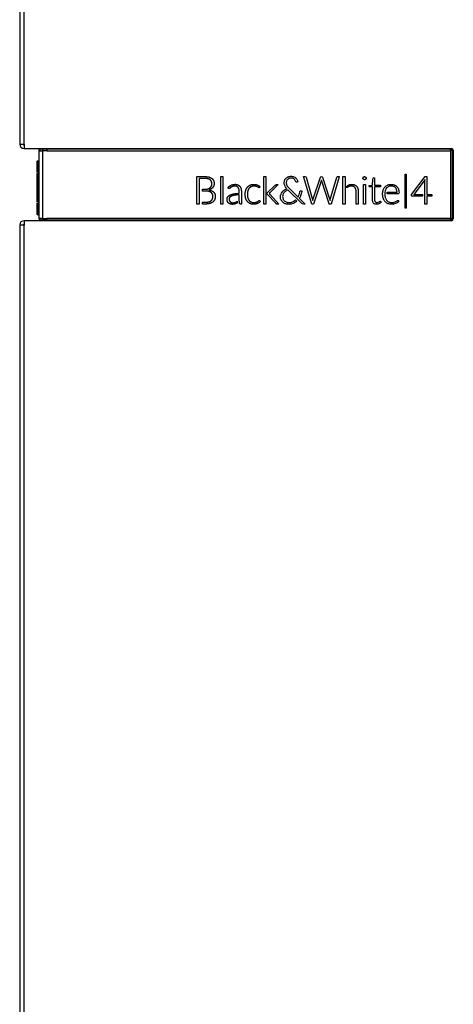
# Model space of a CAD drawing. Header units: millimetres. Extents: x 14 to 274, y 0 to 191.
# Tile 32 of 59: x 102 to 114, y 136 to 164. Entities that reach past the tile are written whole.
import ezdxf

# ---------------------------------------------------------------- set-up
doc = ezdxf.new("R2010")
doc.units = ezdxf.units.MM
doc.layers.add('134.136_BW4_CTM-', color=7, linetype='Continuous')
doc.layers.add('Standard', color=7, linetype='Continuous')

# ---------------------------------------------------------------- blocks, each defined once
blk = doc.blocks.new('SE2')
at = {"layer": '134.136_BW4_CTM-', "color": 7, "linetype": 'Continuous'}
for p, q in [((0, 48.18), (0, 33.82)), ((0.12, 33.82), (0.12, 48.18)), ((0, 33.82), (0.12, 33.82)), ((0.12, 33.82), (0.12, 33.7)), ((0.12, 33.7), (11.95, 33.7)), ((0.53, 33.64), (0.53, 33.639)), ((0.53, 33.639), (0.53, 31.761)), ((0.58, 33.69), (0.58, 33.69)), ((0.58, 33.69), (0.75, 33.69)), ((0.63, 33.689), (0.63, 33.639)), ((0.63, 33.639), (0.63, 31.761)), ((0.75, 33.69), (0.75, 33.7)), ((0.75, 33.689), (0.75, 33.69)), ((0.75, 33.69), (11.92, 33.69)), ((0.75, 33.689), (0.75, 33.639)), ((0.75, 33.689), (11.92, 33.689)), ((0.75, 33.639), (11.919, 33.639)), ((11.919, 33.639), (11.919, 31.761)), ((11.92, 33.69), (11.92, 33.7)), ((11.92, 33.689), (11.92, 33.69)), ((11.969, 33.64), (11.969, 31.76)), ((11.969, 33.64), (11.97, 33.64)), ((11.97, 33.64), (11.97, 31.76)), ((11.97, 33.64), (11.99, 33.64)), ((11.99, 33.64), (11.99, 31.76)), ((12, 33.65), (12, 31.75)), ((0.487, 33.033), (0.487, 33.352)), ((0.497, 33.362), (0.528, 33.364)), ((0.497, 33.362), (0.497, 33.035)), ((0.528, 33.014), (0.528, 33.364)), ((0.487, 32.225), (0.487, 33.003)), ((0.487, 33.003), (0.487, 33)), ((0.528, 33.014), (0.497, 33.013)), ((0.528, 33.014), (0.497, 33.013)), ((0.497, 33.013), (0.497, 32.215)), ((0.497, 33.01), (0.497, 33.013)), ((4.906, 32.161), (4.906, 32.921)), ((4.906, 32.921), (5.042, 32.921)), ((5.001, 32.87), (4.968, 32.87)), ((4.968, 32.87), (4.968, 32.161)), ((5.047, 32.87), (5.001, 32.87)), ((5.042, 32.921), (5.087, 32.921)), ((5.231, 32.911), (5.239, 32.909)), ((5.239, 32.909), (5.247, 32.906)), ((5.272, 32.832), (5.267, 32.836)), ((5.278, 32.827), (5.272, 32.832)), ((5.313, 32.874), (5.319, 32.87)), ((5.319, 32.87), (5.324, 32.866)), ((5.363, 32.814), (5.366, 32.808)), ((5.366, 32.808), (5.368, 32.802)), ((5.562, 32.161), (5.562, 32.924)), ((5.562, 32.924), (5.621, 32.924)), ((5.621, 32.924), (5.621, 32.161)), ((6.754, 32.161), (6.754, 32.924)), ((6.754, 32.924), (6.813, 32.924)), ((6.813, 32.924), (6.813, 32.161)), ((7.321, 32.767), (7.324, 32.788)), ((7.321, 32.736), (7.321, 32.767)), ((7.324, 32.788), (7.33, 32.812)), ((7.33, 32.812), (7.337, 32.828)), ((7.337, 32.828), (7.342, 32.837)), ((7.342, 32.837), (7.353, 32.855)), ((7.353, 32.855), (7.367, 32.872)), ((7.367, 32.872), (7.378, 32.883)), ((7.378, 32.883), (7.386, 32.889)), ((7.382, 32.789), (7.378, 32.767)), ((7.378, 32.767), (7.378, 32.74)), ((7.386, 32.8), (7.382, 32.789)), ((7.386, 32.889), (7.405, 32.901)), ((7.394, 32.818), (7.386, 32.8)), ((7.407, 32.836), (7.394, 32.818)), ((7.405, 32.901), (7.425, 32.912)), ((7.412, 32.842), (7.407, 32.836)), ((7.426, 32.854), (7.412, 32.842)), ((7.425, 32.912), (7.441, 32.919)), ((7.445, 32.866), (7.426, 32.854)), ((7.441, 32.919), (7.446, 32.92)), ((7.454, 32.87), (7.445, 32.866)), ((7.446, 32.92), (7.47, 32.926)), ((7.472, 32.876), (7.454, 32.87)), ((7.47, 32.926), (7.492, 32.929)), ((7.495, 32.88), (7.472, 32.876)), ((7.492, 32.929), (7.523, 32.93)), ((7.515, 32.882), (7.495, 32.88)), ((7.532, 32.88), (7.515, 32.882)), ((7.523, 32.93), (7.547, 32.927)), ((7.55, 32.877), (7.532, 32.88)), ((7.547, 32.927), (7.572, 32.921)), ((7.564, 32.872), (7.55, 32.877)), ((7.583, 32.862), (7.564, 32.872)), ((7.572, 32.921), (7.59, 32.915)), ((7.602, 32.847), (7.583, 32.862)), ((7.59, 32.915), (7.611, 32.904)), ((7.617, 32.829), (7.602, 32.847)), ((7.611, 32.904), (7.63, 32.892)), ((7.627, 32.814), (7.617, 32.829)), ((7.645, 32.772), (7.627, 32.814)), ((7.63, 32.892), (7.645, 32.88)), ((7.645, 32.88), (7.659, 32.864)), ((7.658, 32.765), (7.645, 32.772)), ((7.676, 32.767), (7.658, 32.765)), ((7.659, 32.864), (7.672, 32.846)), ((7.672, 32.846), (7.682, 32.83)), ((7.695, 32.774), (7.676, 32.767)), ((7.682, 32.83), (7.687, 32.816)), ((7.687, 32.816), (7.692, 32.797)), ((7.692, 32.797), (7.695, 32.774)), ((8.084, 32.161), (7.855, 32.921)), ((7.855, 32.921), (7.893, 32.921)), ((7.893, 32.921), (7.918, 32.917)), ((7.918, 32.917), (7.924, 32.905)), ((7.924, 32.905), (8.097, 32.316)), ((8.117, 32.281), (8.321, 32.903)), ((8.349, 32.821), (8.134, 32.161)), ((8.321, 32.903), (8.331, 32.917)), ((8.331, 32.917), (8.343, 32.922)), ((8.343, 32.922), (8.374, 32.915)), ((8.35, 32.827), (8.349, 32.821)), ((8.565, 32.164), (8.35, 32.827)), ((8.374, 32.915), (8.381, 32.906)), ((8.381, 32.906), (8.569, 32.334)), ((8.597, 32.283), (8.778, 32.903)), ((8.844, 32.916), (8.617, 32.161)), ((8.778, 32.903), (8.788, 32.917)), ((8.788, 32.917), (8.799, 32.921)), ((8.799, 32.921), (8.842, 32.921)), ((8.842, 32.921), (8.844, 32.916)), ((8.946, 32.161), (8.946, 32.924)), ((8.946, 32.924), (9.005, 32.924)), ((9.005, 32.924), (9.005, 32.161)), ((9.504, 32.893), (9.504, 32.894)), ((9.504, 32.892), (9.504, 32.893)), ((9.504, 32.859), (9.504, 32.86)), ((9.504, 32.86), (9.504, 32.86)), ((9.513, 32.907), (9.514, 32.908)), ((9.513, 32.907), (9.513, 32.907)), ((9.513, 32.846), (9.513, 32.847)), ((9.514, 32.846), (9.513, 32.846)), ((9.526, 32.916), (9.527, 32.916)), ((9.527, 32.837), (9.526, 32.837)), ((9.527, 32.916), (9.529, 32.917)), ((9.528, 32.837), (9.527, 32.837)), ((9.559, 32.917), (9.561, 32.916)), ((9.561, 32.837), (9.56, 32.837)), ((9.561, 32.916), (9.561, 32.916)), ((9.561, 32.837), (9.561, 32.837)), ((9.574, 32.908), (9.574, 32.907)), ((9.574, 32.907), (9.575, 32.907)), ((9.575, 32.847), (9.574, 32.846)), ((9.574, 32.846), (9.574, 32.846)), ((9.583, 32.894), (9.584, 32.893)), ((9.584, 32.86), (9.583, 32.859)), ((9.584, 32.893), (9.584, 32.892)), ((9.584, 32.86), (9.584, 32.86)), ((9.764, 32.682), (9.776, 32.861)), ((9.776, 32.861), (9.783, 32.879)), ((9.783, 32.879), (9.791, 32.884)), ((9.791, 32.884), (9.822, 32.884)), ((9.822, 32.884), (9.822, 32.682)), ((10.67, 32.05), (10.67, 32.987)), ((10.67, 32.987), (10.696, 32.987)), ((10.696, 32.987), (10.696, 32.05)), ((10.84, 32.421), (11.219, 32.923)), ((11.218, 32.841), (10.908, 32.426)), ((11.216, 32.161), (11.217, 32.834)), ((11.217, 32.834), (11.218, 32.841)), ((11.219, 32.923), (11.271, 32.923)), ((11.271, 32.923), (11.271, 32.426)), ((0.528, 32.66), (0.53, 32.66)), ((5.056, 32.521), (5.056, 32.57)), ((5.056, 32.57), (5.073, 32.57)), ((5.085, 32.521), (5.056, 32.521)), ((5.073, 32.57), (5.098, 32.57)), ((5.209, 32.581), (5.215, 32.583)), ((5.215, 32.583), (5.221, 32.585)), ((5.237, 32.511), (5.231, 32.512)), ((5.243, 32.509), (5.237, 32.511)), ((5.247, 32.553), (5.243, 32.552)), ((5.243, 32.552), (5.253, 32.55)), ((5.271, 32.613), (5.274, 32.617)), ((5.274, 32.617), (5.278, 32.62)), ((5.291, 32.573), (5.287, 32.571)), ((5.296, 32.576), (5.291, 32.573)), ((5.298, 32.481), (5.294, 32.484)), ((5.302, 32.478), (5.298, 32.481)), ((5.306, 32.66), (5.308, 32.665)), ((5.308, 32.665), (5.31, 32.669)), ((5.34, 32.615), (5.337, 32.611)), ((5.343, 32.619), (5.34, 32.615)), ((5.358, 32.5), (5.363, 32.495)), ((5.363, 32.495), (5.369, 32.489)), ((5.371, 32.667), (5.369, 32.662)), ((5.372, 32.672), (5.371, 32.667)), ((5.817, 32.601), (5.815, 32.599)), ((5.819, 32.603), (5.817, 32.601)), ((5.847, 32.624), (5.844, 32.622)), ((5.847, 32.682), (5.855, 32.686)), ((5.85, 32.627), (5.847, 32.624)), ((5.855, 32.686), (5.863, 32.689)), ((5.891, 32.647), (5.887, 32.646)), ((5.896, 32.649), (5.891, 32.647)), ((6.031, 32.696), (6.036, 32.693)), ((6.036, 32.693), (6.042, 32.691)), ((6.049, 32.615), (6.042, 32.624)), ((6.087, 32.658), (6.094, 32.649)), ((6.121, 32.597), (6.125, 32.585)), ((6.134, 32.475), (6.134, 32.432)), ((6.254, 32.533), (6.257, 32.542)), ((6.257, 32.542), (6.259, 32.55)), ((6.299, 32.623), (6.304, 32.629)), ((6.304, 32.629), (6.309, 32.635)), ((6.313, 32.525), (6.311, 32.518)), ((6.315, 32.532), (6.313, 32.525)), ((6.349, 32.597), (6.345, 32.592)), ((6.353, 32.602), (6.349, 32.597)), ((6.373, 32.683), (6.38, 32.687)), ((6.38, 32.687), (6.388, 32.69)), ((6.407, 32.642), (6.402, 32.64)), ((6.413, 32.645), (6.407, 32.642)), ((6.541, 32.651), (6.537, 32.652)), ((6.545, 32.65), (6.541, 32.651)), ((6.57, 32.693), (6.577, 32.69)), ((6.579, 32.636), (6.576, 32.637)), ((6.577, 32.69), (6.584, 32.687)), ((6.581, 32.635), (6.579, 32.636)), ((6.603, 32.621), (6.601, 32.622)), ((6.605, 32.619), (6.603, 32.621)), ((6.63, 32.615), (6.629, 32.615)), ((6.63, 32.616), (6.63, 32.615)), ((6.649, 32.644), (6.65, 32.643)), ((6.65, 32.643), (6.649, 32.644)), ((6.851, 32.475), (6.853, 32.476)), ((6.851, 32.432), (6.851, 32.475)), ((6.853, 32.476), (7.064, 32.678)), ((7.157, 32.698), (6.922, 32.475)), ((7.064, 32.678), (7.071, 32.684)), ((7.082, 32.693), (7.083, 32.694)), ((7.083, 32.694), (7.085, 32.695)), ((7.124, 32.698), (7.144, 32.698)), ((7.144, 32.698), (7.157, 32.698)), ((7.248, 32.466), (7.261, 32.487)), ((7.261, 32.487), (7.273, 32.502)), ((7.273, 32.502), (7.276, 32.505)), ((7.276, 32.505), (7.294, 32.524)), ((7.294, 32.524), (7.315, 32.541)), ((7.314, 32.469), (7.305, 32.456)), ((7.328, 32.486), (7.314, 32.469)), ((7.315, 32.541), (7.332, 32.553)), ((7.323, 32.718), (7.321, 32.736)), ((7.328, 32.698), (7.323, 32.718)), ((7.335, 32.676), (7.328, 32.698)), ((7.347, 32.504), (7.328, 32.486)), ((7.332, 32.553), (7.344, 32.561)), ((7.337, 32.671), (7.335, 32.676)), ((7.343, 32.657), (7.337, 32.671)), ((7.356, 32.635), (7.343, 32.657)), ((7.344, 32.561), (7.369, 32.575)), ((7.359, 32.515), (7.347, 32.504)), ((7.371, 32.614), (7.356, 32.635)), ((7.38, 32.529), (7.359, 32.515)), ((7.369, 32.575), (7.393, 32.585)), ((7.387, 32.592), (7.371, 32.614)), ((7.378, 32.74), (7.381, 32.717)), ((7.406, 32.544), (7.38, 32.529)), ((7.381, 32.717), (7.386, 32.698)), ((7.386, 32.698), (7.395, 32.678)), ((7.393, 32.585), (7.387, 32.592)), ((7.395, 32.678), (7.403, 32.665)), ((7.403, 32.665), (7.416, 32.645)), ((7.418, 32.55), (7.406, 32.544)), ((7.416, 32.645), (7.436, 32.619)), ((7.424, 32.552), (7.418, 32.55)), ((7.811, 32.173), (7.424, 32.552)), ((7.436, 32.619), (7.466, 32.588)), ((7.466, 32.588), (7.698, 32.359)), ((7.743, 32.457), (7.749, 32.486)), ((7.749, 32.486), (7.753, 32.511)), ((7.753, 32.511), (7.759, 32.524)), ((7.759, 32.524), (7.767, 32.529)), ((7.767, 32.529), (7.805, 32.529)), ((7.8, 32.476), (7.792, 32.442)), ((7.804, 32.507), (7.8, 32.476)), ((7.805, 32.529), (7.804, 32.507)), ((9.05, 32.659), (9.079, 32.678)), ((9.051, 32.61), (9.05, 32.659)), ((9.079, 32.678), (9.082, 32.679)), ((9.082, 32.632), (9.08, 32.63)), ((9.082, 32.679), (9.09, 32.684)), ((9.09, 32.636), (9.082, 32.632)), ((9.262, 32.695), (9.268, 32.693)), ((9.268, 32.693), (9.274, 32.69)), ((9.277, 32.617), (9.274, 32.621)), ((9.282, 32.612), (9.277, 32.617)), ((9.31, 32.427), (9.31, 32.469)), ((9.321, 32.656), (9.325, 32.652)), ((9.325, 32.652), (9.328, 32.647)), ((9.356, 32.594), (9.358, 32.587)), ((9.358, 32.587), (9.36, 32.581)), ((9.37, 32.47), (9.37, 32.427)), ((9.515, 32.162), (9.515, 32.698)), ((9.515, 32.698), (9.572, 32.698)), ((9.572, 32.698), (9.572, 32.162)), ((9.674, 32.676), (9.764, 32.682)), ((9.674, 32.648), (9.674, 32.676)), ((9.678, 32.64), (9.674, 32.648)), ((9.699, 32.635), (9.678, 32.64)), ((9.763, 32.635), (9.699, 32.635)), ((9.763, 32.278), (9.763, 32.635)), ((9.822, 32.682), (9.988, 32.682)), ((9.988, 32.635), (9.822, 32.635)), ((9.822, 32.635), (9.823, 32.266)), ((9.988, 32.682), (9.988, 32.635)), ((10.044, 32.46), (10.046, 32.486)), ((10.046, 32.486), (10.051, 32.51)), ((10.051, 32.51), (10.058, 32.539)), ((10.058, 32.539), (10.063, 32.555)), ((10.063, 32.555), (10.07, 32.57)), ((10.07, 32.57), (10.08, 32.59)), ((10.08, 32.59), (10.091, 32.608)), ((10.091, 32.608), (10.103, 32.625)), ((10.103, 32.625), (10.113, 32.637)), ((10.107, 32.492), (10.103, 32.452)), ((10.113, 32.524), (10.107, 32.492)), ((10.113, 32.637), (10.125, 32.648)), ((10.122, 32.551), (10.113, 32.524)), ((10.13, 32.568), (10.122, 32.551)), ((10.125, 32.648), (10.141, 32.661)), ((10.142, 32.588), (10.13, 32.568)), ((10.141, 32.661), (10.158, 32.673)), ((10.155, 32.606), (10.142, 32.588)), ((10.158, 32.608), (10.155, 32.606)), ((10.158, 32.673), (10.177, 32.683)), ((10.17, 32.62), (10.158, 32.608)), ((10.187, 32.632), (10.17, 32.62)), ((10.174, 32.446), (10.174, 32.487)), ((10.174, 32.487), (10.438, 32.487)), ((10.177, 32.683), (10.192, 32.69)), ((10.205, 32.643), (10.187, 32.632)), ((10.192, 32.69), (10.194, 32.691)), ((10.194, 32.691), (10.217, 32.698)), ((10.211, 32.646), (10.205, 32.643)), ((10.229, 32.652), (10.211, 32.646)), ((10.217, 32.698), (10.239, 32.703)), ((10.252, 32.658), (10.229, 32.652)), ((10.239, 32.703), (10.258, 32.706)), ((10.279, 32.66), (10.252, 32.658)), ((10.258, 32.706), (10.289, 32.707)), ((10.307, 32.66), (10.279, 32.66)), ((10.289, 32.707), (10.316, 32.705)), ((10.328, 32.656), (10.307, 32.66)), ((10.316, 32.705), (10.338, 32.701)), ((10.347, 32.65), (10.328, 32.656)), ((10.338, 32.701), (10.365, 32.694)), ((10.363, 32.643), (10.347, 32.65)), ((10.381, 32.631), (10.363, 32.643)), ((10.365, 32.694), (10.377, 32.688)), ((10.377, 32.688), (10.381, 32.687)), ((10.381, 32.687), (10.4, 32.676)), ((10.397, 32.618), (10.381, 32.631)), ((10.407, 32.606), (10.397, 32.618)), ((10.4, 32.676), (10.417, 32.664)), ((10.419, 32.588), (10.407, 32.606)), ((10.417, 32.664), (10.434, 32.65)), ((10.429, 32.568), (10.419, 32.588)), ((10.431, 32.563), (10.429, 32.568)), ((10.44, 32.533), (10.431, 32.563)), ((10.434, 32.65), (10.443, 32.64)), ((10.438, 32.487), (10.446, 32.492)), ((10.446, 32.492), (10.44, 32.533)), ((10.443, 32.64), (10.448, 32.634)), ((10.448, 32.634), (10.46, 32.617)), ((10.46, 32.617), (10.471, 32.598)), ((10.471, 32.598), (10.48, 32.578)), ((10.48, 32.578), (10.486, 32.564)), ((10.486, 32.564), (10.493, 32.534)), ((10.493, 32.534), (10.497, 32.505)), ((10.497, 32.505), (10.499, 32.467)), ((0.487, 32.22), (0.487, 32.219)), ((0.497, 32.215), (0.528, 32.214)), ((0.497, 32.209), (0.497, 32.211)), ((0.497, 32.209), (0.528, 32.207)), ((0.497, 32.209), (0.528, 32.208)), ((0.497, 32.197), (0.497, 31.861)), ((0.528, 31.86), (0.528, 32.213)), ((5.056, 32.161), (5.056, 32.213)), ((5.056, 32.213), (5.089, 32.213)), ((5.294, 32.25), (5.3, 32.255)), ((5.3, 32.255), (5.306, 32.26)), ((5.336, 32.434), (5.334, 32.439)), ((5.338, 32.43), (5.336, 32.434)), ((5.344, 32.217), (5.339, 32.212)), ((5.35, 32.221), (5.344, 32.217)), ((5.395, 32.283), (5.392, 32.277)), ((5.398, 32.29), (5.395, 32.283)), ((5.753, 32.225), (5.749, 32.234)), ((5.755, 32.353), (5.762, 32.363)), ((5.803, 32.255), (5.806, 32.248)), ((5.815, 32.347), (5.809, 32.34)), ((5.813, 32.406), (5.827, 32.413)), ((5.824, 32.223), (5.829, 32.219)), ((5.855, 32.205), (5.862, 32.203)), ((5.868, 32.382), (5.857, 32.377)), ((5.915, 32.442), (5.936, 32.446)), ((5.951, 32.405), (5.942, 32.403)), ((5.948, 32.203), (5.953, 32.204)), ((5.96, 32.406), (5.951, 32.405)), ((5.953, 32.204), (5.957, 32.205)), ((5.996, 32.221), (5.999, 32.223)), ((6.018, 32.236), (6.022, 32.239)), ((6.022, 32.239), (6.022, 32.191)), ((6.076, 32.283), (6.076, 32.314)), ((6.078, 32.241), (6.076, 32.283)), ((6.079, 32.241), (6.078, 32.241)), ((6.134, 32.432), (6.134, 32.161)), ((6.257, 32.314), (6.255, 32.322)), ((6.26, 32.305), (6.257, 32.314)), ((6.305, 32.227), (6.3, 32.233)), ((6.31, 32.221), (6.305, 32.227)), ((6.311, 32.339), (6.313, 32.332)), ((6.313, 32.332), (6.316, 32.325)), ((6.346, 32.266), (6.35, 32.261)), ((6.35, 32.261), (6.353, 32.257)), ((6.4, 32.22), (6.406, 32.218)), ((6.406, 32.218), (6.411, 32.215)), ((6.538, 32.21), (6.542, 32.212)), ((6.542, 32.212), (6.546, 32.213)), ((6.581, 32.229), (6.584, 32.231)), ((6.584, 32.231), (6.586, 32.232)), ((6.608, 32.248), (6.61, 32.25)), ((6.61, 32.25), (6.612, 32.252)), ((6.624, 32.2), (6.621, 32.198)), ((6.628, 32.203), (6.624, 32.2)), ((6.627, 32.26), (6.628, 32.26)), ((6.628, 32.26), (6.63, 32.26)), ((7.085, 32.181), (6.851, 32.432)), ((6.901, 32.455), (6.9, 32.455)), ((6.9, 32.455), (6.901, 32.455)), ((6.906, 32.459), (6.905, 32.459)), ((6.906, 32.46), (6.906, 32.459)), ((6.909, 32.449), (6.909, 32.448)), ((6.909, 32.448), (6.91, 32.447)), ((6.928, 32.429), (7.173, 32.161)), ((7.217, 32.376), (7.22, 32.397)), ((7.217, 32.346), (7.217, 32.376)), ((7.219, 32.326), (7.217, 32.346)), ((7.222, 32.307), (7.219, 32.326)), ((7.22, 32.397), (7.227, 32.422)), ((7.229, 32.286), (7.222, 32.307)), ((7.227, 32.422), (7.233, 32.438)), ((7.233, 32.277), (7.229, 32.286)), ((7.233, 32.438), (7.236, 32.444)), ((7.239, 32.264), (7.233, 32.277)), ((7.236, 32.444), (7.248, 32.466)), ((7.251, 32.246), (7.239, 32.264)), ((7.264, 32.229), (7.251, 32.246)), ((7.278, 32.213), (7.264, 32.229)), ((7.28, 32.393), (7.277, 32.373)), ((7.277, 32.373), (7.278, 32.339)), ((7.278, 32.339), (7.281, 32.321)), ((7.281, 32.21), (7.278, 32.213)), ((7.285, 32.415), (7.28, 32.393)), ((7.281, 32.321), (7.288, 32.301)), ((7.293, 32.2), (7.281, 32.21)), ((7.293, 32.435), (7.285, 32.415)), ((7.288, 32.301), (7.295, 32.287)), ((7.305, 32.456), (7.293, 32.435)), ((7.312, 32.188), (7.293, 32.2)), ((7.295, 32.287), (7.296, 32.284)), ((7.296, 32.284), (7.309, 32.266)), ((7.309, 32.266), (7.323, 32.25)), ((7.323, 32.25), (7.336, 32.239)), ((7.336, 32.239), (7.352, 32.228)), ((7.352, 32.228), (7.372, 32.218)), ((7.372, 32.218), (7.391, 32.211)), ((7.391, 32.211), (7.406, 32.207)), ((7.406, 32.207), (7.429, 32.203)), ((7.429, 32.203), (7.465, 32.203)), ((7.465, 32.203), (7.491, 32.206)), ((7.491, 32.206), (7.519, 32.212)), ((7.519, 32.212), (7.53, 32.216)), ((7.53, 32.216), (7.557, 32.226)), ((7.557, 32.226), (7.58, 32.237)), ((7.58, 32.237), (7.589, 32.242)), ((7.607, 32.198), (7.585, 32.186)), ((7.589, 32.242), (7.612, 32.257)), ((7.633, 32.214), (7.607, 32.198)), ((7.612, 32.257), (7.634, 32.276)), ((7.648, 32.225), (7.633, 32.214)), ((7.634, 32.276), (7.667, 32.242)), ((7.667, 32.242), (7.648, 32.225)), ((7.698, 32.359), (7.704, 32.36)), ((7.704, 32.36), (7.723, 32.402)), ((7.723, 32.402), (7.737, 32.438)), ((7.758, 32.356), (7.736, 32.322)), ((7.736, 32.322), (7.741, 32.317)), ((7.737, 32.438), (7.743, 32.457)), ((7.741, 32.317), (7.9, 32.161)), ((7.772, 32.385), (7.758, 32.356)), ((7.783, 32.412), (7.772, 32.385)), ((7.792, 32.442), (7.783, 32.412)), ((8.097, 32.316), (8.111, 32.263)), ((8.111, 32.263), (8.117, 32.281)), ((8.569, 32.334), (8.591, 32.263)), ((8.591, 32.263), (8.597, 32.283)), ((9.31, 32.161), (9.31, 32.427)), ((9.37, 32.427), (9.37, 32.161)), ((9.765, 32.25), (9.763, 32.278)), ((9.769, 32.227), (9.765, 32.25)), ((9.775, 32.212), (9.769, 32.227)), ((9.784, 32.196), (9.775, 32.212)), ((9.79, 32.187), (9.784, 32.196)), ((9.823, 32.266), (9.828, 32.243)), ((9.828, 32.243), (9.832, 32.235)), ((9.832, 32.235), (9.843, 32.219)), ((9.843, 32.219), (9.848, 32.216)), ((9.848, 32.216), (9.866, 32.207)), ((9.866, 32.207), (9.878, 32.204)), ((9.878, 32.204), (9.903, 32.203)), ((9.903, 32.203), (9.924, 32.209)), ((9.924, 32.209), (9.947, 32.221)), ((9.947, 32.221), (9.963, 32.233)), ((9.963, 32.233), (9.967, 32.236)), ((9.967, 32.236), (9.977, 32.239)), ((9.977, 32.239), (9.983, 32.234)), ((10.002, 32.206), (9.979, 32.184)), ((9.983, 32.234), (10.002, 32.206)), ((10.044, 32.422), (10.044, 32.46)), ((10.046, 32.398), (10.044, 32.422)), ((10.048, 32.376), (10.046, 32.398)), ((10.053, 32.352), (10.048, 32.376)), ((10.059, 32.328), (10.053, 32.352)), ((10.064, 32.311), (10.059, 32.328)), ((10.073, 32.29), (10.064, 32.311)), ((10.083, 32.271), (10.073, 32.29)), ((10.094, 32.253), (10.083, 32.271)), ((10.106, 32.236), (10.094, 32.253)), ((10.103, 32.452), (10.106, 32.39)), ((10.106, 32.39), (10.111, 32.358)), ((10.117, 32.223), (10.106, 32.236)), ((10.111, 32.358), (10.119, 32.33)), ((10.132, 32.21), (10.117, 32.223)), ((10.119, 32.33), (10.121, 32.326)), ((10.121, 32.326), (10.13, 32.305)), ((10.13, 32.305), (10.14, 32.286)), ((10.148, 32.198), (10.132, 32.21)), ((10.14, 32.286), (10.151, 32.268)), ((10.165, 32.186), (10.148, 32.198)), ((10.151, 32.268), (10.16, 32.257)), ((10.16, 32.257), (10.175, 32.243)), ((10.482, 32.446), (10.174, 32.446)), ((10.175, 32.243), (10.192, 32.231)), ((10.192, 32.231), (10.209, 32.221)), ((10.209, 32.221), (10.221, 32.216)), ((10.221, 32.216), (10.242, 32.209)), ((10.242, 32.209), (10.262, 32.205)), ((10.262, 32.205), (10.283, 32.204)), ((10.283, 32.204), (10.318, 32.204)), ((10.318, 32.204), (10.343, 32.208)), ((10.343, 32.208), (10.367, 32.213)), ((10.367, 32.213), (10.39, 32.222)), ((10.39, 32.222), (10.414, 32.233)), ((10.414, 32.233), (10.444, 32.252)), ((10.451, 32.198), (10.428, 32.186)), ((10.444, 32.252), (10.456, 32.259)), ((10.472, 32.213), (10.451, 32.198)), ((10.456, 32.259), (10.471, 32.258)), ((10.471, 32.258), (10.491, 32.233)), ((10.491, 32.233), (10.472, 32.213)), ((10.494, 32.451), (10.482, 32.446)), ((10.499, 32.467), (10.494, 32.451)), ((10.845, 32.39), (10.84, 32.421)), ((10.851, 32.382), (10.845, 32.39)), ((10.871, 32.377), (10.851, 32.382)), ((11.147, 32.377), (10.871, 32.377)), ((10.908, 32.426), (11.147, 32.426)), ((11.147, 32.426), (11.147, 32.377)), ((11.271, 32.426), (11.408, 32.426)), ((11.393, 32.377), (11.271, 32.377)), ((11.271, 32.377), (11.271, 32.161)), ((11.403, 32.381), (11.393, 32.377)), ((11.408, 32.398), (11.403, 32.381)), ((11.408, 32.426), (11.408, 32.398)), ((0.487, 31.871), (0.487, 32.195)), ((4.968, 32.161), (4.906, 32.161)), ((5.085, 32.161), (5.056, 32.161)), ((5.263, 32.175), (5.255, 32.173)), ((5.271, 32.178), (5.263, 32.175)), ((5.621, 32.161), (5.562, 32.161)), ((5.787, 32.183), (5.78, 32.189)), ((5.835, 32.159), (5.826, 32.162)), ((5.945, 32.159), (5.94, 32.158)), ((5.949, 32.16), (5.945, 32.159)), ((5.998, 32.178), (5.992, 32.175)), ((6.378, 32.173), (6.371, 32.176)), ((6.385, 32.17), (6.378, 32.173)), ((6.53, 32.16), (6.525, 32.159)), ((6.535, 32.161), (6.53, 32.16)), ((6.582, 32.176), (6.578, 32.174)), ((6.586, 32.177), (6.582, 32.176)), ((6.813, 32.161), (6.754, 32.161)), ((7.173, 32.161), (7.147, 32.161)), ((7.331, 32.177), (7.312, 32.188)), ((7.35, 32.168), (7.331, 32.177)), ((7.364, 32.164), (7.35, 32.168)), ((7.386, 32.158), (7.364, 32.164)), ((7.407, 32.155), (7.386, 32.158)), ((7.426, 32.153), (7.407, 32.155)), ((7.444, 32.152), (7.426, 32.153)), ((7.473, 32.155), (7.444, 32.152)), ((7.501, 32.159), (7.473, 32.155)), ((7.512, 32.161), (7.501, 32.159)), ((7.536, 32.167), (7.512, 32.161)), ((7.565, 32.178), (7.536, 32.167)), ((7.585, 32.186), (7.565, 32.178)), ((7.824, 32.164), (7.811, 32.173)), ((7.865, 32.161), (7.824, 32.164)), ((7.9, 32.161), (7.865, 32.161)), ((8.134, 32.161), (8.084, 32.161)), ((8.566, 32.161), (8.565, 32.164)), ((8.617, 32.161), (8.566, 32.161)), ((9.005, 32.161), (8.946, 32.161)), ((9.37, 32.161), (9.31, 32.161)), ((9.572, 32.162), (9.515, 32.162)), ((9.798, 32.18), (9.79, 32.187)), ((9.81, 32.17), (9.798, 32.18)), ((9.823, 32.163), (9.81, 32.17)), ((9.836, 32.158), (9.823, 32.163)), ((9.848, 32.155), (9.836, 32.158)), ((9.881, 32.153), (9.848, 32.155)), ((9.902, 32.154), (9.881, 32.153)), ((9.923, 32.158), (9.902, 32.154)), ((9.942, 32.164), (9.923, 32.158)), ((9.961, 32.174), (9.942, 32.164)), ((9.979, 32.184), (9.961, 32.174)), ((10.182, 32.177), (10.165, 32.186)), ((10.197, 32.17), (10.182, 32.177)), ((10.22, 32.163), (10.197, 32.17)), ((10.241, 32.158), (10.22, 32.163)), ((10.261, 32.156), (10.241, 32.158)), ((10.304, 32.154), (10.261, 32.156)), ((10.345, 32.159), (10.304, 32.154)), ((10.377, 32.166), (10.345, 32.159)), ((10.402, 32.174), (10.377, 32.166)), ((10.428, 32.186), (10.402, 32.174)), ((10.696, 32.05), (10.67, 32.05)), ((11.271, 32.161), (11.216, 32.161)), ((11.95, 31.7), (0.12, 31.7)), ((0.12, 31.7), (0.12, 31.58)), ((0.497, 31.861), (0.528, 31.86)), ((0.53, 31.761), (0.53, 31.76)), ((0.561, 31.714), (0.58, 31.71)), ((0.58, 31.71), (0.58, 31.71)), ((0.75, 31.71), (0.58, 31.71)), ((0.63, 31.711), (0.63, 31.761)), ((11.919, 31.761), (0.75, 31.761)), ((0.75, 31.711), (0.75, 31.761)), ((11.92, 31.711), (0.75, 31.711)), ((0.75, 31.711), (0.75, 31.71)), ((11.92, 31.71), (0.75, 31.71)), ((0.75, 31.71), (0.75, 31.7)), ((11.92, 31.711), (11.92, 31.71)), ((11.92, 31.71), (11.92, 31.7)), ((11.969, 31.76), (11.97, 31.76)), ((11.97, 31.76), (11.99, 31.76)), ((0.12, 31.58), (0, 31.58)), ((0, 31.58), (0, 5.82)), ((0.12, 5.82), (0.12, 31.58))]:
    blk.add_line(p, q, dxfattribs=at)
for centre, radius, start, end in [((0.12, 33.82), 0.12, 180, 270), ((0.12, 33.82), 0.02, 180, 270), ((0.58, 33.639), 0.05, 90.3348, 179.9699), ((0.588, 33.638), 0.05, 91, 180), ((0.6, 33.638), 0.05, 91, 180), ((0.58, 33.71), 0.02, 270.5, 330.5732), ((0.574, 33.688), 0.00564, 5.3002, 15.0496), ((0.61, 35.333), 1.645, 268.9534, 270.6985), ((0.752, 0.009), 33.68, 90.0037, 90.2082), ((0.752, 0.272), 33.367, 90.0031, 90.2091), ((9.028, 33.725), 2.892, 358.3025, 359.2934), ((12.035, 29.288), 4.353, 90.8729, 91.5312), ((11.92, 33.64), 0.0498, 0, 90), ((11.92, 33.64), 0.049, 0.035, 89.965), ((11.95, 33.65), 0.05, 0, 90), ((11.92, 33.64), 0.0698, 0, 58.5801), ((0.497, 33.352), 0.01, 92, 180), ((0.527, 32.204), 0.01, 75.3701, 88), ((6.528, 32.332), 0.163, 307.5793, 322.4792), ((0.12, 31.58), 0.12, 90, 180), ((0.497, 31.871), 0.01, 180, 268), ((0.591, 24.327), 7.434, 89.7018, 90.4726), ((0.58, 31.761), 0.05, 180.0301, 269.6655), ((0.58, 31.76), 0.05, 180, 269.5), ((0.588, 31.762), 0.05, 180, 253.7285), ((0.6, 31.762), 0.05, 180, 269), ((0.61, 29.896), 1.816, 89.3837, 90.9645), ((0.574, 31.712), 0.00608, 345.7408, 354.3243), ((0.58, 31.69), 0.02, 29.4268, 89.5), ((0.752, 65.12), 33.359, 269.7908, 269.9969), ((0.752, 65.39), 33.679, 269.7918, 269.9963), ((7.568, 31.645), 4.353, 0.8729, 1.5312), ((12.005, 34.652), 2.892, 268.3025, 269.2934), ((11.92, 31.76), 0.049, 270.035, 359.965), ((11.92, 31.76), 0.0498, 270, 360), ((11.95, 31.75), 0.05, 270, 0), ((11.92, 31.76), 0.0698, 301.4145, 360), ((0.12, 31.58), 0.02, 90, 180)]:
    blk.add_arc(centre, radius, start, end, dxfattribs=at)
for centre, ratio in [((0.527, 32.815), 0.976873), ((0.527, 32.808), 0.844807)]:
    blk.add_ellipse(centre, major_axis=(-0.01, 0), ratio=ratio, start_param=4.459709, end_param=4.677482, dxfattribs=at)
for points, degree in [([(0.58, 33.69), (0.564, 33.69), (0.548, 33.683), (0.536, 33.671), (0.53, 33.655), (0.53, 33.64)], 5), ([(0.53, 33.639), (0.53, 33.639), (0.543, 33.639), (0.567, 33.639), (0.599, 33.639), (0.63, 33.639)], 5), ([(5.247, 32.906), (5.285, 32.894), (5.313, 32.874)], 2), ([(5.324, 32.866), (5.348, 32.843), (5.363, 32.814)], 2), ([(9.504, 32.894), (9.508, 32.901), (9.513, 32.907)], 2), ([(9.513, 32.847), (9.508, 32.852), (9.504, 32.859)], 2), ([(9.514, 32.908), (9.519, 32.913), (9.526, 32.916)], 2), ([(9.526, 32.837), (9.519, 32.841), (9.514, 32.846)], 2), ([(9.561, 32.916), (9.568, 32.913), (9.574, 32.908)], 2), ([(9.574, 32.846), (9.568, 32.841), (9.561, 32.837)], 2), ([(9.575, 32.907), (9.58, 32.901), (9.583, 32.894)], 2), ([(9.583, 32.859), (9.58, 32.852), (9.575, 32.847)], 2), ([(5.221, 32.585), (5.249, 32.597), (5.271, 32.613)], 2), ([(5.294, 32.484), (5.272, 32.499), (5.243, 32.509)], 2), ([(5.287, 32.571), (5.269, 32.561), (5.247, 32.553)], 2), ([(5.253, 32.55), (5.316, 32.533), (5.358, 32.5)], 2), ([(5.278, 32.62), (5.296, 32.639), (5.306, 32.66)], 2), ([(5.337, 32.611), (5.319, 32.592), (5.296, 32.576)], 2), ([(5.334, 32.439), (5.321, 32.461), (5.302, 32.478)], 2), ([(5.369, 32.662), (5.359, 32.639), (5.343, 32.619)], 2), ([(5.844, 32.622), (5.83, 32.612), (5.819, 32.603)], 2), ([(5.887, 32.646), (5.866, 32.637), (5.85, 32.627)], 2), ([(6.042, 32.691), (6.068, 32.678), (6.087, 32.658)], 2), ([(6.094, 32.649), (6.111, 32.626), (6.121, 32.597)], 2), ([(6.259, 32.55), (6.275, 32.591), (6.299, 32.623)], 2), ([(6.309, 32.635), (6.337, 32.664), (6.373, 32.683)], 2), ([(6.345, 32.592), (6.327, 32.566), (6.315, 32.532)], 2), ([(6.402, 32.64), (6.374, 32.625), (6.353, 32.602)], 2), ([(6.576, 32.637), (6.563, 32.644), (6.545, 32.65)], 2), ([(6.601, 32.622), (6.593, 32.628), (6.581, 32.635)], 2), ([(6.629, 32.615), (6.621, 32.61), (6.605, 32.619)], 2), ([(9.274, 32.69), (9.301, 32.677), (9.321, 32.656)], 2), ([(9.328, 32.647), (9.345, 32.623), (9.356, 32.594)], 2), ([(5.339, 32.212), (5.309, 32.191), (5.271, 32.178)], 2), ([(5.392, 32.277), (5.375, 32.246), (5.35, 32.221)], 2), ([(5.78, 32.189), (5.764, 32.204), (5.753, 32.225)], 2), ([(5.762, 32.363), (5.781, 32.387), (5.813, 32.406)], 2), ([(5.806, 32.248), (5.814, 32.234), (5.824, 32.223)], 2), ([(5.857, 32.377), (5.831, 32.363), (5.815, 32.347)], 2), ([(5.827, 32.413), (5.864, 32.43), (5.915, 32.442)], 2), ([(5.829, 32.219), (5.841, 32.21), (5.855, 32.205)], 2), ([(5.942, 32.403), (5.9, 32.395), (5.868, 32.382)], 2), ([(5.957, 32.205), (5.977, 32.211), (5.996, 32.221)], 2), ([(6.3, 32.233), (6.276, 32.265), (6.26, 32.305)], 2), ([(6.371, 32.176), (6.337, 32.194), (6.31, 32.221)], 2), ([(6.316, 32.325), (6.328, 32.292), (6.346, 32.266)], 2), ([(6.353, 32.257), (6.374, 32.235), (6.4, 32.22)], 2), ([(6.546, 32.213), (6.566, 32.221), (6.581, 32.229)], 2), ([(6.586, 32.232), (6.599, 32.241), (6.608, 32.248)], 2), ([(6.621, 32.198), (6.605, 32.187), (6.586, 32.177)], 2), ([(6.612, 32.252), (6.62, 32.259), (6.627, 32.26)], 2), ([(5.826, 32.162), (5.805, 32.17), (5.787, 32.183)], 2), ([(5.992, 32.175), (5.972, 32.166), (5.949, 32.16)], 2), ([(6.578, 32.174), (6.558, 32.166), (6.535, 32.161)], 2)]:
    blk.add_open_spline(points, degree=degree, dxfattribs=at)
for points, knots in [([(5.267, 32.836), (5.233, 32.857), (5.204, 32.862), (5.175, 32.868), (5.151, 32.869), (5.126, 32.87), (5.125, 32.87), (5.124, 32.87), (5.116, 32.87), (5.108, 32.87), (5.089, 32.87), (5.069, 32.87), (5.047, 32.87)], [0, 0, 0, 0.302264, 0.302264, 0.541149, 0.541149, 0.654812, 0.654812, 0.694729, 0.694729, 0.816263, 0.816263, 1, 1, 1]), ([(5.087, 32.921), (5.108, 32.921), (5.116, 32.921), (5.124, 32.921), (5.126, 32.921), (5.128, 32.921), (5.149, 32.921), (5.17, 32.92), (5.188, 32.918), (5.206, 32.916), (5.231, 32.911)], [0, 0, 0, 0.197734, 0.197734, 0.26829, 0.26829, 0.42683, 0.42683, 0.695771, 0.695771, 1, 1, 1]), ([(5.31, 32.669), (5.314, 32.683), (5.316, 32.692), (5.318, 32.702), (5.319, 32.708), (5.32, 32.714), (5.318, 32.735), (5.317, 32.756), (5.31, 32.778), (5.304, 32.8), (5.278, 32.827)], [0, 0, 0, 0.141572, 0.141572, 0.23405, 0.23405, 0.392207, 0.392207, 0.652444, 0.652444, 1, 1, 1]), ([(5.368, 32.802), (5.379, 32.771), (5.38, 32.748), (5.382, 32.724), (5.381, 32.71), (5.38, 32.696), (5.372, 32.672)], [0, 0, 0, 0.422167, 0.422167, 0.702504, 0.702504, 1, 1, 1]), ([(9.504, 32.86), (9.501, 32.867), (9.501, 32.875), (9.5, 32.883), (9.504, 32.892)], [0, 0, 0, 0.468595, 0.468595, 1, 1, 1]), ([(9.56, 32.837), (9.553, 32.834), (9.545, 32.833), (9.537, 32.833), (9.528, 32.837)], [0, 0, 0, 0.474749, 0.474749, 1, 1, 1]), ([(9.529, 32.917), (9.54, 32.921), (9.547, 32.92), (9.554, 32.919), (9.559, 32.917)], [0, 0, 0, 0.608376, 0.608376, 1, 1, 1]), ([(9.584, 32.892), (9.588, 32.883), (9.588, 32.875), (9.587, 32.867), (9.584, 32.86)], [0, 0, 0, 0.530087, 0.530087, 1, 1, 1]), ([(5.231, 32.512), (5.212, 32.517), (5.198, 32.519), (5.185, 32.52), (5.17, 32.521), (5.154, 32.521), (5.153, 32.521), (5.151, 32.521), (5.144, 32.521), (5.137, 32.521), (5.121, 32.521), (5.105, 32.521), (5.085, 32.521)], [0, 0, 0, 0.225654, 0.225654, 0.422556, 0.422556, 0.537151, 0.537151, 0.594887, 0.594887, 0.752469, 0.752469, 1, 1, 1]), ([(5.098, 32.57), (5.112, 32.57), (5.119, 32.57), (5.126, 32.57), (5.126, 32.57), (5.127, 32.57), (5.145, 32.57), (5.162, 32.571), (5.176, 32.573), (5.19, 32.575), (5.209, 32.581)], [0, 0, 0, 0.182825, 0.182825, 0.250115, 0.250115, 0.412517, 0.412517, 0.693022, 0.693022, 1, 1, 1]), ([(5.369, 32.489), (5.396, 32.457), (5.403, 32.433), (5.41, 32.408), (5.411, 32.387), (5.413, 32.366), (5.411, 32.345), (5.409, 32.325), (5.398, 32.29)], [0, 0, 0, 0.311886, 0.311886, 0.531764, 0.531764, 0.728144, 0.728144, 1, 1, 1]), ([(5.764, 32.62), (5.764, 32.62), (5.766, 32.621), (5.767, 32.622), (5.781, 32.636), (5.796, 32.649), (5.81, 32.659), (5.824, 32.669), (5.847, 32.682)], [0, 0, 0, 0.020941, 0.020941, 0.224954, 0.224954, 0.580818, 0.580818, 1, 1, 1]), ([(5.815, 32.599), (5.805, 32.591), (5.8, 32.59), (5.795, 32.589), (5.788, 32.59), (5.782, 32.591), (5.778, 32.596), (5.775, 32.602), (5.772, 32.606), (5.769, 32.611), (5.767, 32.614), (5.765, 32.618), (5.764, 32.62)], [0, 0, 0, 0.26111, 0.26111, 0.424218, 0.424218, 0.601555, 0.601555, 0.770783, 0.770783, 0.909453, 0.909453, 1, 1, 1]), ([(5.863, 32.689), (5.903, 32.704), (5.932, 32.706), (5.962, 32.708), (5.982, 32.707), (6.001, 32.705), (6.031, 32.696)], [0, 0, 0, 0.419004, 0.419004, 0.706356, 0.706356, 1, 1, 1]), ([(6.042, 32.624), (6.02, 32.645), (6.002, 32.651), (5.984, 32.656), (5.967, 32.657), (5.951, 32.658), (5.936, 32.657), (5.92, 32.656), (5.896, 32.649)], [0, 0, 0, 0.307143, 0.307143, 0.534368, 0.534368, 0.738807, 0.738807, 1, 1, 1]), ([(5.936, 32.446), (5.97, 32.451), (5.994, 32.454), (6.017, 32.456), (6.048, 32.457), (6.079, 32.458), (6.077, 32.459), (6.075, 32.461), (6.076, 32.467), (6.076, 32.473), (6.076, 32.484), (6.076, 32.495), (6.076, 32.502), (6.076, 32.508), (6.075, 32.527), (6.074, 32.545), (6.07, 32.566), (6.066, 32.588), (6.049, 32.615)], [0, 0, 0, 0.191409, 0.191409, 0.371915, 0.371915, 0.469488, 0.469488, 0.495168, 0.495168, 0.55213, 0.55213, 0.610391, 0.610391, 0.692259, 0.692259, 0.824954, 0.824954, 1, 1, 1]), ([(6.125, 32.585), (6.13, 32.566), (6.131, 32.553), (6.133, 32.54), (6.134, 32.526), (6.134, 32.512), (6.134, 32.503), (6.134, 32.494), (6.134, 32.475)], [0, 0, 0, 0.297387, 0.297387, 0.541151, 0.541151, 0.749218, 0.749218, 1, 1, 1]), ([(6.255, 32.322), (6.243, 32.367), (6.24, 32.42), (6.238, 32.472), (6.254, 32.533)], [0, 0, 0, 0.461455, 0.461455, 1, 1, 1]), ([(6.311, 32.518), (6.299, 32.466), (6.301, 32.421), (6.302, 32.376), (6.311, 32.339)], [0, 0, 0, 0.541593, 0.541593, 1, 1, 1]), ([(6.388, 32.69), (6.427, 32.704), (6.456, 32.706), (6.484, 32.707), (6.509, 32.706), (6.534, 32.704), (6.57, 32.693)], [0, 0, 0, 0.376238, 0.376238, 0.66465, 0.66465, 1, 1, 1]), ([(6.537, 32.652), (6.517, 32.657), (6.502, 32.658), (6.488, 32.659), (6.465, 32.657), (6.442, 32.656), (6.413, 32.645)], [0, 0, 0, 0.28036, 0.28036, 0.575241, 0.575241, 1, 1, 1]), ([(6.584, 32.687), (6.603, 32.678), (6.615, 32.671), (6.627, 32.663), (6.639, 32.652), (6.647, 32.646), (6.649, 32.644)], [0, 0, 0, 0.477114, 0.477114, 0.884651, 0.884651, 1, 1, 1]), ([(6.651, 32.642), (6.65, 32.64), (6.646, 32.636), (6.643, 32.631), (6.64, 32.627), (6.636, 32.622), (6.635, 32.62), (6.633, 32.617), (6.63, 32.616)], [0, 0, 0, 0.230611, 0.230611, 0.563589, 0.563589, 0.821104, 0.821104, 1, 1, 1]), ([(6.922, 32.475), (6.917, 32.471), (6.916, 32.469), (6.914, 32.467), (6.913, 32.466), (6.911, 32.465), (6.906, 32.46)], [0, 0, 0, 0.417833, 0.417833, 0.611628, 0.611628, 1, 1, 1]), ([(7.071, 32.684), (7.073, 32.686), (7.074, 32.687), (7.076, 32.689), (7.082, 32.693)], [0, 0, 0, 0.326869, 0.326869, 1, 1, 1]), ([(7.085, 32.695), (7.091, 32.698), (7.096, 32.698), (7.101, 32.698), (7.102, 32.698), (7.103, 32.698), (7.108, 32.698), (7.113, 32.698), (7.124, 32.698)], [0, 0, 0, 0.295389, 0.295389, 0.44856, 0.44856, 0.605319, 0.605319, 1, 1, 1]), ([(9.08, 32.63), (9.07, 32.624), (9.064, 32.619), (9.057, 32.614), (9.057, 32.614), (9.057, 32.614), (9.055, 32.612), (9.053, 32.611), (9.051, 32.61)], [0, 0, 0, 0.562939, 0.562939, 0.798205, 0.798205, 0.873573, 0.873573, 1, 1, 1]), ([(9.09, 32.684), (9.131, 32.703), (9.161, 32.705), (9.191, 32.707), (9.211, 32.706), (9.232, 32.705), (9.262, 32.695)], [0, 0, 0, 0.421976, 0.421976, 0.706086, 0.706086, 1, 1, 1]), ([(9.274, 32.621), (9.242, 32.654), (9.207, 32.656), (9.171, 32.658), (9.15, 32.656), (9.128, 32.654), (9.09, 32.636)], [0, 0, 0, 0.391516, 0.391516, 0.679393, 0.679393, 1, 1, 1]), ([(9.31, 32.469), (9.31, 32.487), (9.31, 32.494), (9.31, 32.501), (9.31, 32.503), (9.311, 32.504), (9.31, 32.522), (9.309, 32.539), (9.304, 32.561), (9.3, 32.583), (9.282, 32.612)], [0, 0, 0, 0.168097, 0.168097, 0.225458, 0.225458, 0.354741, 0.354741, 0.623349, 0.623349, 1, 1, 1]), ([(9.36, 32.581), (9.365, 32.562), (9.367, 32.548), (9.369, 32.535), (9.369, 32.52), (9.37, 32.506), (9.37, 32.503), (9.37, 32.501), (9.37, 32.494), (9.37, 32.488), (9.37, 32.47)], [0, 0, 0, 0.300112, 0.300112, 0.549811, 0.549811, 0.698834, 0.698834, 0.779314, 0.779314, 1, 1, 1]), ([(5.089, 32.213), (5.105, 32.213), (5.12, 32.213), (5.136, 32.213), (5.144, 32.213), (5.151, 32.213), (5.151, 32.213), (5.151, 32.213), (5.176, 32.214), (5.202, 32.215), (5.23, 32.221), (5.259, 32.227), (5.294, 32.25)], [0, 0, 0, 0.149546, 0.149546, 0.259082, 0.259082, 0.294411, 0.294411, 0.413265, 0.413265, 0.668227, 0.668227, 1, 1, 1]), ([(5.306, 32.26), (5.333, 32.289), (5.34, 32.312), (5.347, 32.335), (5.348, 32.357), (5.35, 32.378), (5.349, 32.386), (5.348, 32.394), (5.346, 32.405), (5.344, 32.415), (5.338, 32.43)], [0, 0, 0, 0.342458, 0.342458, 0.592457, 0.592457, 0.75256, 0.75256, 0.855972, 0.855972, 1, 1, 1]), ([(5.749, 32.234), (5.74, 32.258), (5.738, 32.288), (5.736, 32.317), (5.755, 32.353)], [0, 0, 0, 0.443899, 0.443899, 1, 1, 1]), ([(5.809, 32.34), (5.798, 32.321), (5.797, 32.3), (5.795, 32.278), (5.803, 32.255)], [0, 0, 0, 0.479637, 0.479637, 1, 1, 1]), ([(5.862, 32.203), (5.877, 32.199), (5.887, 32.198), (5.896, 32.198), (5.912, 32.198), (5.927, 32.199), (5.948, 32.203)], [0, 0, 0, 0.291344, 0.291344, 0.575717, 0.575717, 1, 1, 1]), ([(6.076, 32.314), (6.076, 32.331), (6.076, 32.349), (6.076, 32.368), (6.076, 32.384), (6.076, 32.4), (6.076, 32.407), (6.076, 32.414), (6.077, 32.416), (6.078, 32.418), (6.052, 32.416), (6.027, 32.413), (6.008, 32.412), (5.988, 32.41), (5.96, 32.406)], [0, 0, 0, 0.158555, 0.158555, 0.317137, 0.317137, 0.42181, 0.42181, 0.462722, 0.462722, 0.575814, 0.575814, 0.780585, 0.780585, 1, 1, 1]), ([(5.999, 32.223), (6.007, 32.227), (6.01, 32.23), (6.013, 32.232), (6.015, 32.234), (6.016, 32.235), (6.018, 32.236)], [0, 0, 0, 0.559047, 0.559047, 0.811734, 0.811734, 1, 1, 1]), ([(6.134, 32.161), (6.132, 32.161), (6.127, 32.161), (6.122, 32.161), (6.116, 32.161), (6.11, 32.161), (6.104, 32.162), (6.098, 32.163), (6.094, 32.166), (6.09, 32.168), (6.088, 32.175), (6.085, 32.181), (6.085, 32.187), (6.084, 32.192), (6.083, 32.204), (6.082, 32.216), (6.08, 32.227), (6.079, 32.237), (6.079, 32.241)], [0, 0, 0, 0.059278, 0.059278, 0.151493, 0.151493, 0.25451, 0.25451, 0.34494, 0.34494, 0.439258, 0.439258, 0.543147, 0.543147, 0.690626, 0.690626, 0.878767, 0.878767, 1, 1, 1]), ([(6.411, 32.215), (6.44, 32.205), (6.473, 32.203), (6.506, 32.201), (6.538, 32.21)], [0, 0, 0, 0.491314, 0.491314, 1, 1, 1]), ([(6.63, 32.26), (6.637, 32.259), (6.64, 32.256), (6.642, 32.253), (6.643, 32.252), (6.644, 32.251), (6.647, 32.247), (6.65, 32.243), (6.654, 32.239), (6.657, 32.235), (6.657, 32.232)], [0, 0, 0, 0.269134, 0.269134, 0.399474, 0.399474, 0.555492, 0.555492, 0.815783, 0.815783, 1, 1, 1]), ([(6.91, 32.447), (6.916, 32.441), (6.918, 32.439), (6.92, 32.437), (6.922, 32.435), (6.923, 32.434), (6.928, 32.429)], [0, 0, 0, 0.418876, 0.418876, 0.63491, 0.63491, 1, 1, 1]), ([(5.255, 32.173), (5.23, 32.167), (5.212, 32.165), (5.195, 32.162), (5.175, 32.162), (5.154, 32.161), (5.153, 32.161), (5.152, 32.161), (5.145, 32.161), (5.137, 32.161), (5.121, 32.161), (5.105, 32.161), (5.085, 32.161)], [0, 0, 0, 0.253367, 0.253367, 0.475123, 0.475123, 0.601335, 0.601335, 0.650045, 0.650045, 0.786266, 0.786266, 1, 1, 1]), ([(5.94, 32.158), (5.917, 32.153), (5.9, 32.153), (5.884, 32.152), (5.87, 32.153), (5.857, 32.154), (5.835, 32.159)], [0, 0, 0, 0.379181, 0.379181, 0.658766, 0.658766, 1, 1, 1]), ([(6.022, 32.191), (6.02, 32.19), (6.018, 32.188), (6.015, 32.187), (6.013, 32.186), (6.011, 32.185), (6.009, 32.183), (6.007, 32.182), (5.998, 32.178)], [0, 0, 0, 0.185687, 0.185687, 0.384392, 0.384392, 0.561327, 0.561327, 1, 1, 1]), ([(6.525, 32.159), (6.501, 32.155), (6.488, 32.154), (6.474, 32.154), (6.448, 32.155), (6.421, 32.157), (6.385, 32.17)], [0, 0, 0, 0.26526, 0.26526, 0.548958, 0.548958, 1, 1, 1]), ([(7.147, 32.161), (7.134, 32.161), (7.128, 32.161), (7.122, 32.161), (7.115, 32.161), (7.108, 32.161), (7.102, 32.166), (7.095, 32.171), (7.094, 32.172), (7.093, 32.172), (7.091, 32.174), (7.09, 32.176), (7.085, 32.181)], [0, 0, 0, 0.268628, 0.268628, 0.459814, 0.459814, 0.667244, 0.667244, 0.803915, 0.803915, 0.861749, 0.861749, 1, 1, 1])]:
    blk.add_open_spline(points, degree=2, knots=knots, dxfattribs=at)

msp = doc.modelspace()

# ---------------------------------------------------------------- block references
at = {"layer": 'Standard', "color": 7}
msp.add_blockref('SE2', (102.3263, 126.334), dxfattribs=at)

doc.saveas('drawing.dxf')
